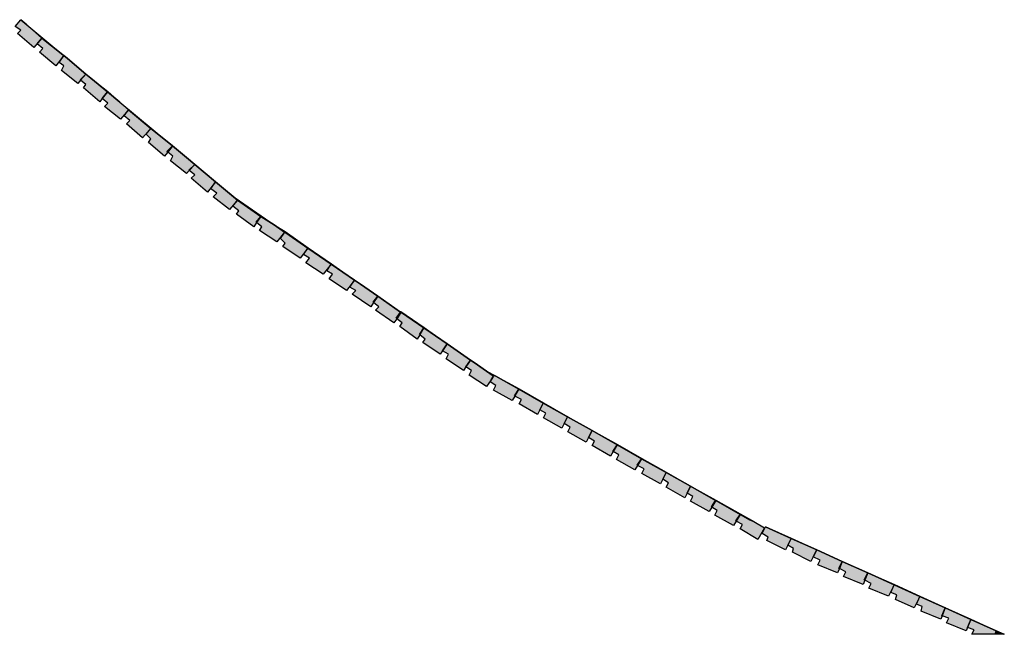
# Model space of a CAD drawing. Header units: millimetres. Extents: x -18533 to 137888, y -83624 to 7711.
# Tile 34 of 38: x 116843 to 117693, y -7025 to -6494. Entities that reach past the tile are written whole.
import ezdxf

# ---------------------------------------------------------------- set-up
doc = ezdxf.new("R2010")
doc.units = ezdxf.units.MM
doc.layers.add('A-MURI-NUOVI', color=40, linetype='Continuous')

msp = doc.modelspace()

# ---------------------------------------------------------------- hatches: boundary and pattern name
at = {"layer": 'A-MURI-NUOVI'}
for points in [[(116844, -6503), (116839, -6500), (116843.86, -6494.17), (116849.06, -6498.5), (116862, -6510), (116855, -6518), (116841, -6506), (116844, -6503)], [(116844, -6494), (116849.06, -6498.5), (116843.86, -6494.17), (116844, -6494)], [(116849.06, -6498.5), (116880.16, -6524.34), (116862, -6510), (116849.06, -6498.5)], [(116863, -6519), (116858, -6515), (116862, -6510), (116880.16, -6524.34), (116880.98, -6525.02), (116874, -6534), (116860, -6522), (116863, -6519)], [(116895, -6546), (116895.37, -6546.29), (116893, -6549), (116879, -6538), (116881, -6534), (116877, -6531), (116880.99, -6525.02), (116884.09, -6527.6), (116900, -6541), (116895, -6546)], [(116880.98, -6525.02), (116880.16, -6524.34), (116881, -6525), (116880.98, -6525.02)], [(116881, -6525), (116880.99, -6525.02), (116880.98, -6525.02), (116881, -6525)], [(116881, -6525), (116884.09, -6527.6), (116880.99, -6525.02), (116881, -6525)], [(116900, -6541), (116884.09, -6527.6), (116904.33, -6544.42), (116900, -6541)], [(116900, -6541), (116895.37, -6546.29), (116895, -6546), (116900, -6541)], [(116900, -6550), (116895.37, -6546.29), (116900, -6541), (116904.33, -6544.42), (116918.7, -6556.36), (116914, -6562), (116914.21, -6562.16), (116912, -6565), (116898, -6553), (116900, -6550)], [(116919, -6556), (116918.7, -6556.36), (116904.33, -6544.42), (116919, -6556)], [(116914.21, -6562.16), (116914, -6562), (116918.7, -6556.36), (116918.71, -6556.37), (116914.21, -6562.16)], [(116918.71, -6556.37), (116929.46, -6565.3), (116937, -6572), (116930, -6580), (116916, -6569), (116919, -6566), (116914.21, -6562.16), (116918.71, -6556.37)], [(116918.71, -6556.37), (116918.7, -6556.36), (116919, -6556), (116918.71, -6556.37)], [(116919, -6556), (116929.46, -6565.3), (116918.71, -6556.37), (116919, -6556)], [(116929.46, -6565.3), (116971.75, -6600.44), (116956, -6588), (116937, -6572), (116929.46, -6565.3)], [(116938, -6581), (116933, -6577), (116937, -6572), (116956, -6588), (116949, -6596), (116935, -6584), (116938, -6581)], [(116956, -6597), (116952, -6593), (116956, -6588), (116971.75, -6600.44), (116974.93, -6603.07), (116970, -6608), (116970.68, -6608.55), (116968, -6612), (116954, -6600), (116956, -6597)], [(116970.68, -6608.55), (116970, -6608), (116974.93, -6603.07), (116974.94, -6603.08), (116970.68, -6608.55)], [(116974.94, -6603.08), (116986.93, -6613.05), (116994, -6619), (116989, -6624), (116989.37, -6624.29), (116987, -6627), (116973, -6616), (116975, -6612), (116970.68, -6608.55), (116974.94, -6603.08)], [(116975, -6603), (116974.93, -6603.07), (116971.75, -6600.44), (116975, -6603)], [(116974.94, -6603.08), (116974.93, -6603.07), (116975, -6603), (116974.94, -6603.08)], [(116975, -6603), (116986.93, -6613.05), (116974.94, -6603.08), (116975, -6603)], [(116994, -6619), (116986.93, -6613.05), (117029, -6648), (117062.64, -6671.21), (117051, -6664), (117031, -6650), (117012, -6634), (116994, -6619)], [(116994, -6619), (116989.37, -6624.29), (116989, -6624), (116994, -6619)], [(116994, -6628), (116989.37, -6624.29), (116994, -6619), (117012, -6634), (117005, -6643), (116991, -6631), (116994, -6628)], [(117013, -6644), (117008, -6640), (117012, -6634), (117031, -6650), (117024, -6658), (117010, -6647), (117013, -6644)], [(117047, -6669), (117047.43, -6669.35), (117045, -6673), (117030, -6662), (117032, -6659), (117027, -6655), (117031, -6650), (117051, -6664), (117047, -6669)], [(117051, -6664), (117047.43, -6669.35), (117047, -6669), (117051, -6664)], [(117052, -6673), (117047.43, -6669.35), (117051, -6664), (117062.64, -6671.21), (117071.66, -6677.43), (117065, -6686), (117050, -6676), (117052, -6673)], [(117071.66, -6677.43), (117062.64, -6671.21), (117072, -6677), (117071.66, -6677.43)], [(117072, -6687), (117068, -6683), (117071.7, -6677.45), (117091.77, -6691.3), (117085, -6700), (117070, -6690), (117072, -6687)], [(117071.7, -6677.45), (117071.66, -6677.43), (117072, -6677), (117071.7, -6677.45)], [(117072, -6677), (117092, -6691), (117091.77, -6691.3), (117071.7, -6677.45), (117072, -6677)], [(117093, -6700), (117088, -6697), (117091.79, -6691.31), (117111.87, -6705.17), (117105, -6714), (117090, -6704), (117093, -6700)], [(117091.79, -6691.31), (117091.77, -6691.3), (117092, -6691), (117091.79, -6691.31)], [(117092, -6691), (117112, -6705), (117111.87, -6705.17), (117091.79, -6691.31), (117092, -6691)], [(117113, -6714), (117108, -6711), (117111.88, -6705.17), (117131.97, -6719.03), (117125, -6728), (117110, -6718), (117113, -6714)], [(117112, -6705), (117111.88, -6705.17), (117111.87, -6705.17), (117112, -6705)], [(117112, -6705), (117132, -6719), (117131.97, -6719.03), (117111.88, -6705.17), (117112, -6705)], [(117148, -6738), (117148.43, -6738.35), (117146, -6742), (117130, -6731), (117133, -6728), (117128, -6725), (117131.98, -6719.03), (117137, -6722.5), (117152, -6733), (117148, -6738)], [(117131.98, -6719.03), (117131.97, -6719.03), (117132, -6719), (117131.98, -6719.03)], [(117132, -6719), (117137, -6722.5), (117131.98, -6719.03), (117132, -6719)], [(117152, -6733), (117137, -6722.5), (117171.71, -6746.44), (117171.55, -6746.68), (117152, -6733)], [(117152, -6733), (117148.43, -6738.35), (117148, -6738), (117152, -6733)], [(117153, -6742), (117148.43, -6738.35), (117152, -6733), (117171.55, -6746.68), (117168, -6752), (117168.43, -6752.35), (117166, -6756), (117150, -6745), (117153, -6742)], [(117168.43, -6752.35), (117168, -6752), (117171.55, -6746.68), (117172, -6747), (117168.43, -6752.35)], [(117188, -6766), (117188.27, -6766.22), (117186, -6770), (117171, -6759), (117173, -6756), (117168.43, -6752.35), (117172, -6747), (117171.55, -6746.68), (117171.71, -6746.44), (117191.8, -6760.3), (117188, -6766)], [(117191.8, -6760.3), (117171.71, -6746.44), (117172, -6746), (117192, -6760), (117191.8, -6760.3)], [(117191.8, -6760.3), (117191.81, -6760.31), (117188.27, -6766.22), (117188, -6766), (117191.8, -6760.3)], [(117208, -6780), (117206, -6783), (117191, -6773), (117193, -6770), (117188.27, -6766.22), (117191.81, -6760.31), (117211.89, -6774.16), (117208, -6780)], [(117192, -6760), (117191.81, -6760.31), (117191.8, -6760.3), (117192, -6760)], [(117211.89, -6774.16), (117191.81, -6760.31), (117192, -6760), (117212, -6774), (117211.89, -6774.16)], [(117228, -6794), (117226, -6797), (117211, -6787), (117213, -6783), (117208, -6780), (117211.89, -6774.16), (117231.99, -6788.02), (117228, -6794)], [(117231.99, -6788.02), (117211.89, -6774.16), (117212, -6774), (117232, -6788), (117231.99, -6788.02)], [(117233, -6797), (117228, -6794), (117231.99, -6788.02), (117235.18, -6790.23), (117251.63, -6801.74), (117250, -6805), (117246, -6811), (117231, -6801), (117233, -6797)], [(117232, -6788), (117235.18, -6790.23), (117231.99, -6788.02), (117232, -6788)], [(117235.18, -6790.23), (117245, -6797), (117253.94, -6802.06), (117252, -6801), (117251.63, -6801.74), (117235.18, -6790.23)], [(117252, -6802), (117251.63, -6801.74), (117252, -6801), (117253.94, -6802.06), (117273.8, -6813.3), (117270, -6819), (117270.31, -6819.15), (117268, -6823), (117252, -6814), (117254, -6810), (117249, -6807), (117250, -6805), (117252, -6802)], [(117250, -6805), (117251.63, -6801.74), (117252, -6802), (117250, -6805)], [(117273.8, -6813.3), (117253.94, -6802.06), (117274, -6813), (117273.8, -6813.3)], [(117273.8, -6813.3), (117273.82, -6813.3), (117270.31, -6819.15), (117270, -6819), (117273.8, -6813.3)], [(117292, -6831), (117290, -6835), (117274, -6826), (117276, -6822), (117270.31, -6819.15), (117273.82, -6813.3), (117294.89, -6825.23), (117292, -6831)], [(117274, -6813), (117273.82, -6813.3), (117273.8, -6813.3), (117274, -6813)], [(117294.89, -6825.23), (117273.82, -6813.3), (117274, -6813), (117295, -6825), (117294.89, -6825.23)], [(117297, -6834), (117292, -6831), (117294.89, -6825.23), (117315.93, -6837.13), (117313, -6843), (117311, -6847), (117295, -6838), (117297, -6834)], [(117295, -6825), (117316, -6837), (117315.93, -6837.13), (117294.89, -6825.23), (117295, -6825)], [(117315.93, -6837.13), (117336.98, -6849.04), (117334, -6855), (117332, -6859), (117316, -6850), (117318, -6846), (117313, -6843), (117315.93, -6837.13)], [(117316, -6837), (117337, -6849), (117336.98, -6849.04), (117315.93, -6837.13), (117316, -6837)], [(117355, -6867), (117355.29, -6867.18), (117353, -6871), (117337, -6862), (117339, -6858), (117334, -6855), (117336.98, -6849.04), (117358.76, -6861.36), (117355, -6867)], [(117358.76, -6861.36), (117336.98, -6849.04), (117337, -6849), (117359, -6861), (117358.76, -6861.36)], [(117358.76, -6861.36), (117358.78, -6861.37), (117355.29, -6867.18), (117355, -6867), (117358.76, -6861.36)], [(117376, -6879), (117376.31, -6879.15), (117374, -6883), (117358, -6874), (117360, -6870), (117355.29, -6867.18), (117358.78, -6861.37), (117379.82, -6873.28), (117376, -6879)], [(117359, -6861), (117358.78, -6861.37), (117358.76, -6861.36), (117359, -6861)], [(117379.82, -6873.28), (117358.78, -6861.37), (117359, -6861), (117380, -6873), (117379.82, -6873.28)], [(117379.82, -6873.28), (117379.83, -6873.28), (117376.31, -6879.15), (117376, -6879), (117379.82, -6873.28)], [(117382, -6882), (117376.31, -6879.15), (117379.83, -6873.28), (117400.9, -6885.21), (117398, -6891), (117396, -6895), (117380, -6886), (117382, -6882)], [(117380, -6873), (117379.83, -6873.28), (117379.82, -6873.28), (117380, -6873)], [(117400.9, -6885.21), (117379.83, -6873.28), (117380, -6873), (117401, -6885), (117400.9, -6885.21)], [(117419, -6903), (117417, -6907), (117401, -6898), (117403, -6894), (117398, -6891), (117400.9, -6885.21), (117421.94, -6897.11), (117419, -6903)], [(117421.94, -6897.11), (117400.9, -6885.21), (117401, -6885), (117422, -6897), (117421.94, -6897.11)], [(117424, -6906), (117419, -6903), (117421.94, -6897.11), (117443.71, -6909.43), (117440, -6915), (117440.29, -6915.18), (117438, -6919), (117422, -6910), (117424, -6906)], [(117422, -6897), (117444, -6909), (117443.71, -6909.43), (117421.94, -6897.11), (117422, -6897)], [(117440.29, -6915.18), (117440, -6915), (117443.71, -6909.43), (117443.73, -6909.44), (117440.29, -6915.18)], [(117443.73, -6909.44), (117464.77, -6921.34), (117461, -6927), (117461.31, -6927.15), (117459, -6931), (117443, -6922), (117445, -6918), (117440.29, -6915.18), (117443.73, -6909.44)], [(117443.73, -6909.44), (117443.71, -6909.43), (117444, -6909), (117443.73, -6909.44)], [(117444, -6909), (117465, -6921), (117464.77, -6921.34), (117443.73, -6909.44), (117444, -6909)], [(117464.77, -6921.34), (117464.79, -6921.35), (117461.31, -6927.15), (117461, -6927), (117464.77, -6921.34)], [(117467, -6930), (117461.31, -6927.15), (117464.79, -6921.35), (117473, -6926), (117476.56, -6927.61), (117486, -6933), (117480, -6943), (117465, -6934), (117467, -6930)], [(117465, -6921), (117464.79, -6921.35), (117464.77, -6921.34), (117465, -6921)], [(117476.56, -6927.61), (117473, -6926), (117464.79, -6921.35), (117465, -6921), (117476.56, -6927.61)], [(117489, -6941), (117484, -6938), (117486.87, -6932.26), (117508.9, -6942.19), (117506, -6948), (117504, -6952), (117488, -6944), (117489, -6941)], [(117487, -6932), (117509, -6942), (117508.9, -6942.19), (117486.87, -6932.26), (117487, -6932)], [(117508.9, -6942.19), (117530.93, -6952.13), (117528, -6958), (117526, -6962), (117510, -6954), (117511, -6951), (117506, -6948), (117508.9, -6942.19)], [(117509, -6942), (117531, -6952), (117530.93, -6952.13), (117508.9, -6942.19), (117509, -6942)], [(117550, -6968), (117550.5, -6968.25), (117549, -6972), (117532, -6965), (117534, -6961), (117528, -6958), (117530.93, -6952.13), (117552.97, -6962.07), (117550, -6968)], [(117552.97, -6962.07), (117530.93, -6952.13), (117531, -6952), (117553, -6962), (117552.97, -6962.07)], [(117552.97, -6962.07), (117552.97, -6962.07), (117550.5, -6968.25), (117550, -6968), (117552.97, -6962.07)], [(117556, -6971), (117550.5, -6968.25), (117552.97, -6962.07), (117575, -6972.01), (117572, -6978), (117572.5, -6978.25), (117571, -6982), (117554, -6975), (117556, -6971)], [(117575, -6972), (117575, -6972.01), (117552.97, -6962.07), (117553, -6962), (117575, -6972)], [(117553, -6962), (117552.97, -6962.07), (117552.97, -6962.07), (117553, -6962)], [(117572.5, -6978.25), (117572, -6978), (117575, -6972.01), (117575, -6972.01), (117572.5, -6978.25)], [(117575, -6972.01), (117597.84, -6982.31), (117593, -6992), (117576, -6985), (117578, -6981), (117572.5, -6978.25), (117575, -6972.01)], [(117575, -6972), (117598, -6982), (117597.84, -6982.31), (117575, -6972.01), (117575, -6972)], [(117575, -6972.01), (117575, -6972.01), (117575, -6972), (117575, -6972.01)], [(117600, -6991), (117595, -6989), (117597.86, -6982.32), (117619.88, -6992.25), (117615, -7002), (117599, -6995), (117600, -6991)], [(117597.86, -6982.32), (117597.84, -6982.31), (117598, -6982), (117597.86, -6982.32)], [(117598, -6982), (117620, -6992), (117619.88, -6992.25), (117597.86, -6982.32), (117598, -6982)], [(117639, -7009), (117639.18, -7009.06), (117638, -7012), (117621, -7005), (117622, -7001), (117617, -6999), (117619.89, -6992.26), (117641.92, -7002.19), (117639, -7009)], [(117620, -6992), (117619.89, -6992.26), (117619.88, -6992.25), (117620, -6992)], [(117641.92, -7002.19), (117619.89, -6992.26), (117620, -6992), (117642, -7002), (117641.92, -7002.19)], [(117641.92, -7002.19), (117641.92, -7002.19), (117639.18, -7009.06), (117639, -7009), (117641.92, -7002.19)], [(117645, -7011), (117639.18, -7009.06), (117641.92, -7002.19), (117663.94, -7012.13), (117661, -7019), (117661.18, -7019.06), (117660, -7022), (117643, -7015), (117645, -7011)], [(117664, -7012), (117663.94, -7012.13), (117641.92, -7002.19), (117642, -7002), (117664, -7012)], [(117642, -7002), (117641.92, -7002.19), (117641.92, -7002.19), (117642, -7002)], [(117661.18, -7019.06), (117661, -7019), (117663.94, -7012.13), (117663.95, -7012.13), (117661.18, -7019.06)], [(117663.95, -7012.13), (117685.97, -7022.06), (117684.8, -7025), (117665, -7025), (117667, -7021), (117661.18, -7019.06), (117663.95, -7012.13)], [(117663.95, -7012.13), (117663.94, -7012.13), (117664, -7012), (117663.95, -7012.13)], [(117664, -7012), (117686, -7022), (117685.97, -7022.06), (117663.95, -7012.13), (117664, -7012)], [(117685.98, -7022.07), (117692.48, -7025), (117685.14, -7025), (117685.98, -7022.07)], [(117686, -7022), (117685.98, -7022.07), (117685.97, -7022.06), (117686, -7022)], [(117686, -7022), (117692.9, -7025), (117692.48, -7025), (117685.98, -7022.07), (117686, -7022)]]:
    msp.add_hatch(color=40, dxfattribs=at).paths.add_polyline_path(points)

# ---------------------------------------------------------------- linework, layer by layer
for points in [[(116844, -6503), (116839, -6500), (116843.86, -6494.17), (116849.06, -6498.5), (116862, -6510), (116855, -6518), (116841, -6506), (116844, -6503)], [(116844, -6494), (116849.06, -6498.5), (116843.86, -6494.17), (116844, -6494)], [(116849.06, -6498.5), (116880.16, -6524.34), (116862, -6510), (116849.06, -6498.5)], [(116863, -6519), (116858, -6515), (116862, -6510), (116880.16, -6524.34), (116880.98, -6525.02), (116874, -6534), (116860, -6522), (116863, -6519)], [(116895, -6546), (116895.37, -6546.29), (116893, -6549), (116879, -6538), (116881, -6534), (116877, -6531), (116880.99, -6525.02), (116884.09, -6527.6), (116900, -6541), (116895, -6546)], [(116880.98, -6525.02), (116880.16, -6524.34), (116881, -6525), (116880.98, -6525.02)], [(116881, -6525), (116880.99, -6525.02), (116880.98, -6525.02), (116881, -6525)], [(116881, -6525), (116884.09, -6527.6), (116880.99, -6525.02), (116881, -6525)], [(116900, -6541), (116884.09, -6527.6), (116904.33, -6544.42), (116900, -6541)], [(116900, -6541), (116895.37, -6546.29), (116895, -6546), (116900, -6541)], [(116900, -6550), (116895.37, -6546.29), (116900, -6541), (116904.33, -6544.42), (116918.7, -6556.36), (116914, -6562), (116914.21, -6562.16), (116912, -6565), (116898, -6553), (116900, -6550)], [(116919, -6556), (116918.7, -6556.36), (116904.33, -6544.42), (116919, -6556)], [(116914.21, -6562.16), (116914, -6562), (116918.7, -6556.36), (116918.71, -6556.37), (116914.21, -6562.16)], [(116918.71, -6556.37), (116929.46, -6565.3), (116937, -6572), (116930, -6580), (116916, -6569), (116919, -6566), (116914.21, -6562.16), (116918.71, -6556.37)], [(116918.71, -6556.37), (116918.7, -6556.36), (116919, -6556), (116918.71, -6556.37)], [(116919, -6556), (116929.46, -6565.3), (116918.71, -6556.37), (116919, -6556)], [(116929.46, -6565.3), (116971.75, -6600.44), (116956, -6588), (116937, -6572), (116929.46, -6565.3)], [(116938, -6581), (116933, -6577), (116937, -6572), (116956, -6588), (116949, -6596), (116935, -6584), (116938, -6581)], [(116956, -6597), (116952, -6593), (116956, -6588), (116971.75, -6600.44), (116974.93, -6603.07), (116970, -6608), (116970.68, -6608.55), (116968, -6612), (116954, -6600), (116956, -6597)], [(116970.68, -6608.55), (116970, -6608), (116974.93, -6603.07), (116974.94, -6603.08), (116970.68, -6608.55)], [(116974.94, -6603.08), (116986.93, -6613.05), (116994, -6619), (116989, -6624), (116989.37, -6624.29), (116987, -6627), (116973, -6616), (116975, -6612), (116970.68, -6608.55), (116974.94, -6603.08)], [(116975, -6603), (116974.93, -6603.07), (116971.75, -6600.44), (116975, -6603)], [(116974.94, -6603.08), (116974.93, -6603.07), (116975, -6603), (116974.94, -6603.08)], [(116975, -6603), (116986.93, -6613.05), (116974.94, -6603.08), (116975, -6603)], [(116994, -6619), (116986.93, -6613.05), (117029, -6648), (117062.64, -6671.21), (117051, -6664), (117031, -6650), (117012, -6634), (116994, -6619)], [(116994, -6619), (116989.37, -6624.29), (116989, -6624), (116994, -6619)], [(116994, -6628), (116989.37, -6624.29), (116994, -6619), (117012, -6634), (117005, -6643), (116991, -6631), (116994, -6628)], [(117013, -6644), (117008, -6640), (117012, -6634), (117031, -6650), (117024, -6658), (117010, -6647), (117013, -6644)], [(117047, -6669), (117047.43, -6669.35), (117045, -6673), (117030, -6662), (117032, -6659), (117027, -6655), (117031, -6650), (117051, -6664), (117047, -6669)], [(117051, -6664), (117047.43, -6669.35), (117047, -6669), (117051, -6664)], [(117052, -6673), (117047.43, -6669.35), (117051, -6664), (117062.64, -6671.21), (117071.66, -6677.43), (117065, -6686), (117050, -6676), (117052, -6673)], [(117071.66, -6677.43), (117062.64, -6671.21), (117072, -6677), (117071.66, -6677.43)], [(117072, -6687), (117068, -6683), (117071.7, -6677.45), (117091.77, -6691.3), (117085, -6700), (117070, -6690), (117072, -6687)], [(117071.7, -6677.45), (117071.66, -6677.43), (117072, -6677), (117071.7, -6677.45)], [(117072, -6677), (117092, -6691), (117091.77, -6691.3), (117071.7, -6677.45), (117072, -6677)], [(117093, -6700), (117088, -6697), (117091.79, -6691.31), (117111.87, -6705.17), (117105, -6714), (117090, -6704), (117093, -6700)], [(117091.79, -6691.31), (117091.77, -6691.3), (117092, -6691), (117091.79, -6691.31)], [(117092, -6691), (117112, -6705), (117111.87, -6705.17), (117091.79, -6691.31), (117092, -6691)], [(117113, -6714), (117108, -6711), (117111.88, -6705.17), (117131.97, -6719.03), (117125, -6728), (117110, -6718), (117113, -6714)], [(117112, -6705), (117111.88, -6705.17), (117111.87, -6705.17), (117112, -6705)], [(117112, -6705), (117132, -6719), (117131.97, -6719.03), (117111.88, -6705.17), (117112, -6705)], [(117148, -6738), (117148.43, -6738.35), (117146, -6742), (117130, -6731), (117133, -6728), (117128, -6725), (117131.98, -6719.03), (117137, -6722.5), (117152, -6733), (117148, -6738)], [(117131.98, -6719.03), (117131.97, -6719.03), (117132, -6719), (117131.98, -6719.03)], [(117132, -6719), (117137, -6722.5), (117131.98, -6719.03), (117132, -6719)], [(117152, -6733), (117137, -6722.5), (117171.71, -6746.44), (117171.55, -6746.68), (117152, -6733)], [(117152, -6733), (117148.43, -6738.35), (117148, -6738), (117152, -6733)], [(117153, -6742), (117148.43, -6738.35), (117152, -6733), (117171.55, -6746.68), (117168, -6752), (117168.43, -6752.35), (117166, -6756), (117150, -6745), (117153, -6742)], [(117168.43, -6752.35), (117168, -6752), (117171.55, -6746.68), (117172, -6747), (117168.43, -6752.35)], [(117188, -6766), (117188.27, -6766.22), (117186, -6770), (117171, -6759), (117173, -6756), (117168.43, -6752.35), (117172, -6747), (117171.55, -6746.68), (117171.71, -6746.44), (117191.8, -6760.3), (117188, -6766)], [(117191.8, -6760.3), (117171.71, -6746.44), (117172, -6746), (117192, -6760), (117191.8, -6760.3)], [(117191.8, -6760.3), (117191.81, -6760.31), (117188.27, -6766.22), (117188, -6766), (117191.8, -6760.3)], [(117208, -6780), (117206, -6783), (117191, -6773), (117193, -6770), (117188.27, -6766.22), (117191.81, -6760.31), (117211.89, -6774.16), (117208, -6780)], [(117192, -6760), (117191.81, -6760.31), (117191.8, -6760.3), (117192, -6760)], [(117211.89, -6774.16), (117191.81, -6760.31), (117192, -6760), (117212, -6774), (117211.89, -6774.16)], [(117228, -6794), (117226, -6797), (117211, -6787), (117213, -6783), (117208, -6780), (117211.89, -6774.16), (117231.99, -6788.02), (117228, -6794)], [(117231.99, -6788.02), (117211.89, -6774.16), (117212, -6774), (117232, -6788), (117231.99, -6788.02)], [(117233, -6797), (117228, -6794), (117231.99, -6788.02), (117235.18, -6790.23), (117251.63, -6801.74), (117250, -6805), (117246, -6811), (117231, -6801), (117233, -6797)], [(117232, -6788), (117235.18, -6790.23), (117231.99, -6788.02), (117232, -6788)], [(117235.18, -6790.23), (117245, -6797), (117253.94, -6802.06), (117252, -6801), (117251.63, -6801.74), (117235.18, -6790.23)], [(117252, -6802), (117251.63, -6801.74), (117252, -6801), (117253.94, -6802.06), (117273.8, -6813.3), (117270, -6819), (117270.31, -6819.15), (117268, -6823), (117252, -6814), (117254, -6810), (117249, -6807), (117250, -6805), (117252, -6802)], [(117250, -6805), (117251.63, -6801.74), (117252, -6802), (117250, -6805)], [(117273.8, -6813.3), (117253.94, -6802.06), (117274, -6813), (117273.8, -6813.3)], [(117273.8, -6813.3), (117273.82, -6813.3), (117270.31, -6819.15), (117270, -6819), (117273.8, -6813.3)], [(117292, -6831), (117290, -6835), (117274, -6826), (117276, -6822), (117270.31, -6819.15), (117273.82, -6813.3), (117294.89, -6825.23), (117292, -6831)], [(117274, -6813), (117273.82, -6813.3), (117273.8, -6813.3), (117274, -6813)], [(117294.89, -6825.23), (117273.82, -6813.3), (117274, -6813), (117295, -6825), (117294.89, -6825.23)], [(117297, -6834), (117292, -6831), (117294.89, -6825.23), (117315.93, -6837.13), (117313, -6843), (117311, -6847), (117295, -6838), (117297, -6834)], [(117295, -6825), (117316, -6837), (117315.93, -6837.13), (117294.89, -6825.23), (117295, -6825)], [(117315.93, -6837.13), (117336.98, -6849.04), (117334, -6855), (117332, -6859), (117316, -6850), (117318, -6846), (117313, -6843), (117315.93, -6837.13)], [(117316, -6837), (117337, -6849), (117336.98, -6849.04), (117315.93, -6837.13), (117316, -6837)], [(117355, -6867), (117355.29, -6867.18), (117353, -6871), (117337, -6862), (117339, -6858), (117334, -6855), (117336.98, -6849.04), (117358.76, -6861.36), (117355, -6867)], [(117358.76, -6861.36), (117336.98, -6849.04), (117337, -6849), (117359, -6861), (117358.76, -6861.36)], [(117358.76, -6861.36), (117358.78, -6861.37), (117355.29, -6867.18), (117355, -6867), (117358.76, -6861.36)], [(117376, -6879), (117376.31, -6879.15), (117374, -6883), (117358, -6874), (117360, -6870), (117355.29, -6867.18), (117358.78, -6861.37), (117379.82, -6873.28), (117376, -6879)], [(117359, -6861), (117358.78, -6861.37), (117358.76, -6861.36), (117359, -6861)], [(117379.82, -6873.28), (117358.78, -6861.37), (117359, -6861), (117380, -6873), (117379.82, -6873.28)], [(117379.82, -6873.28), (117379.83, -6873.28), (117376.31, -6879.15), (117376, -6879), (117379.82, -6873.28)], [(117382, -6882), (117376.31, -6879.15), (117379.83, -6873.28), (117400.9, -6885.21), (117398, -6891), (117396, -6895), (117380, -6886), (117382, -6882)], [(117380, -6873), (117379.83, -6873.28), (117379.82, -6873.28), (117380, -6873)], [(117400.9, -6885.21), (117379.83, -6873.28), (117380, -6873), (117401, -6885), (117400.9, -6885.21)], [(117419, -6903), (117417, -6907), (117401, -6898), (117403, -6894), (117398, -6891), (117400.9, -6885.21), (117421.94, -6897.11), (117419, -6903)], [(117421.94, -6897.11), (117400.9, -6885.21), (117401, -6885), (117422, -6897), (117421.94, -6897.11)], [(117424, -6906), (117419, -6903), (117421.94, -6897.11), (117443.71, -6909.43), (117440, -6915), (117440.29, -6915.18), (117438, -6919), (117422, -6910), (117424, -6906)], [(117422, -6897), (117444, -6909), (117443.71, -6909.43), (117421.94, -6897.11), (117422, -6897)], [(117440.29, -6915.18), (117440, -6915), (117443.71, -6909.43), (117443.73, -6909.44), (117440.29, -6915.18)], [(117443.73, -6909.44), (117464.77, -6921.34), (117461, -6927), (117461.31, -6927.15), (117459, -6931), (117443, -6922), (117445, -6918), (117440.29, -6915.18), (117443.73, -6909.44)], [(117443.73, -6909.44), (117443.71, -6909.43), (117444, -6909), (117443.73, -6909.44)], [(117444, -6909), (117465, -6921), (117464.77, -6921.34), (117443.73, -6909.44), (117444, -6909)], [(117464.77, -6921.34), (117464.79, -6921.35), (117461.31, -6927.15), (117461, -6927), (117464.77, -6921.34)], [(117467, -6930), (117461.31, -6927.15), (117464.79, -6921.35), (117473, -6926), (117476.56, -6927.61), (117486, -6933), (117480, -6943), (117465, -6934), (117467, -6930)], [(117465, -6921), (117464.79, -6921.35), (117464.77, -6921.34), (117465, -6921)], [(117476.56, -6927.61), (117473, -6926), (117464.79, -6921.35), (117465, -6921), (117476.56, -6927.61)], [(117489, -6941), (117484, -6938), (117486.87, -6932.26), (117508.9, -6942.19), (117506, -6948), (117504, -6952), (117488, -6944), (117489, -6941)], [(117487, -6932), (117509, -6942), (117508.9, -6942.19), (117486.87, -6932.26), (117487, -6932)], [(117508.9, -6942.19), (117530.93, -6952.13), (117528, -6958), (117526, -6962), (117510, -6954), (117511, -6951), (117506, -6948), (117508.9, -6942.19)], [(117509, -6942), (117531, -6952), (117530.93, -6952.13), (117508.9, -6942.19), (117509, -6942)], [(117550, -6968), (117550.5, -6968.25), (117549, -6972), (117532, -6965), (117534, -6961), (117528, -6958), (117530.93, -6952.13), (117552.97, -6962.07), (117550, -6968)], [(117552.97, -6962.07), (117530.93, -6952.13), (117531, -6952), (117553, -6962), (117552.97, -6962.07)], [(117552.97, -6962.07), (117552.97, -6962.07), (117550.5, -6968.25), (117550, -6968), (117552.97, -6962.07)], [(117556, -6971), (117550.5, -6968.25), (117552.97, -6962.07), (117575, -6972.01), (117572, -6978), (117572.5, -6978.25), (117571, -6982), (117554, -6975), (117556, -6971)], [(117575, -6972), (117575, -6972.01), (117552.97, -6962.07), (117553, -6962), (117575, -6972)], [(117553, -6962), (117552.97, -6962.07), (117552.97, -6962.07), (117553, -6962)], [(117572.5, -6978.25), (117572, -6978), (117575, -6972.01), (117575, -6972.01), (117572.5, -6978.25)], [(117575, -6972.01), (117597.84, -6982.31), (117593, -6992), (117576, -6985), (117578, -6981), (117572.5, -6978.25), (117575, -6972.01)], [(117575, -6972), (117598, -6982), (117597.84, -6982.31), (117575, -6972.01), (117575, -6972)], [(117575, -6972.01), (117575, -6972.01), (117575, -6972), (117575, -6972.01)], [(117600, -6991), (117595, -6989), (117597.86, -6982.32), (117619.88, -6992.25), (117615, -7002), (117599, -6995), (117600, -6991)], [(117597.86, -6982.32), (117597.84, -6982.31), (117598, -6982), (117597.86, -6982.32)], [(117598, -6982), (117620, -6992), (117619.88, -6992.25), (117597.86, -6982.32), (117598, -6982)], [(117639, -7009), (117639.18, -7009.06), (117638, -7012), (117621, -7005), (117622, -7001), (117617, -6999), (117619.89, -6992.26), (117641.92, -7002.19), (117639, -7009)], [(117620, -6992), (117619.89, -6992.26), (117619.88, -6992.25), (117620, -6992)], [(117641.92, -7002.19), (117619.89, -6992.26), (117620, -6992), (117642, -7002), (117641.92, -7002.19)], [(117641.92, -7002.19), (117641.92, -7002.19), (117639.18, -7009.06), (117639, -7009), (117641.92, -7002.19)], [(117645, -7011), (117639.18, -7009.06), (117641.92, -7002.19), (117663.94, -7012.13), (117661, -7019), (117661.18, -7019.06), (117660, -7022), (117643, -7015), (117645, -7011)], [(117664, -7012), (117663.94, -7012.13), (117641.92, -7002.19), (117642, -7002), (117664, -7012)], [(117642, -7002), (117641.92, -7002.19), (117641.92, -7002.19), (117642, -7002)], [(117661.18, -7019.06), (117661, -7019), (117663.94, -7012.13), (117663.95, -7012.13), (117661.18, -7019.06)], [(117663.95, -7012.13), (117685.97, -7022.06), (117684.8, -7025), (117665, -7025), (117667, -7021), (117661.18, -7019.06), (117663.95, -7012.13)], [(117663.95, -7012.13), (117663.94, -7012.13), (117664, -7012), (117663.95, -7012.13)], [(117664, -7012), (117686, -7022), (117685.97, -7022.06), (117663.95, -7012.13), (117664, -7012)], [(117685.98, -7022.07), (117692.48, -7025), (117685.14, -7025), (117685.98, -7022.07)], [(117686, -7022), (117685.98, -7022.07), (117685.97, -7022.06), (117686, -7022)], [(117686, -7022), (117692.9, -7025), (117692.48, -7025), (117685.98, -7022.07), (117686, -7022)]]:
    msp.add_lwpolyline(points, close=True, dxfattribs=at)

doc.saveas('drawing.dxf')
